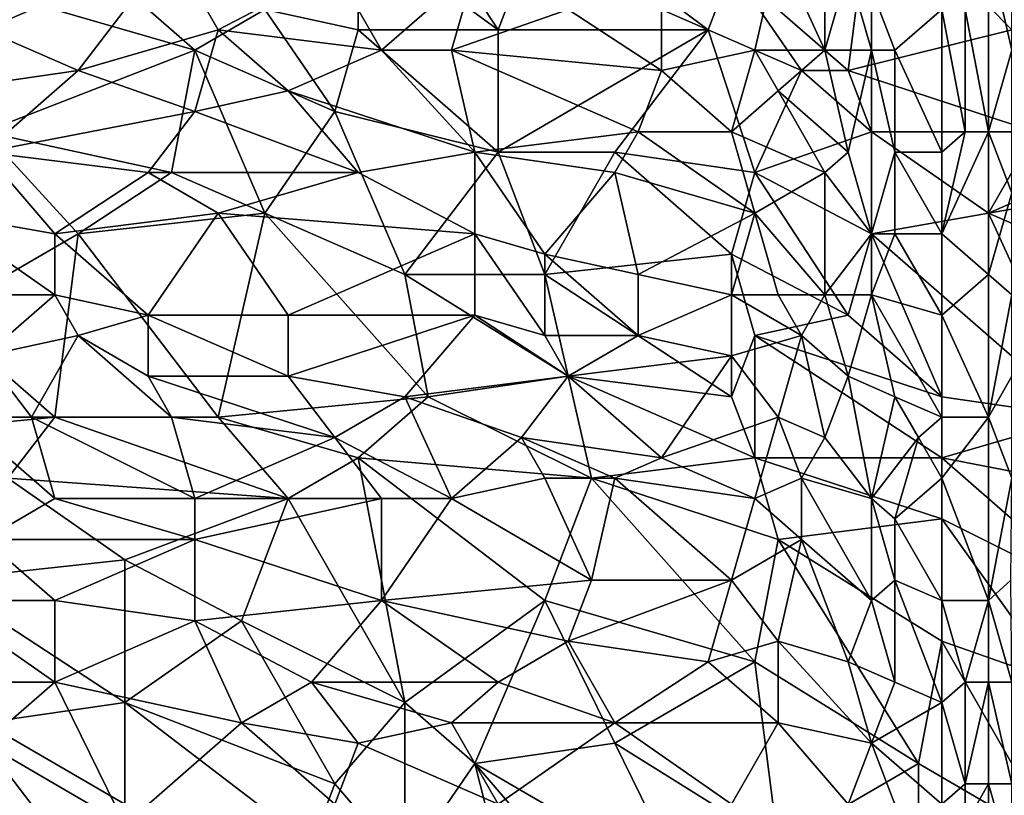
# Model space of a CAD drawing. Extents: x -161 to 11, y -10 to 160.
# Tile 180 of 256: x -0.525 to -0.336, y -0.205 to -0.056. Entities that reach past the tile are written whole.
import ezdxf

# ---------------------------------------------------------------- set-up
doc = ezdxf.new("R2010")
doc.units = 0

msp = doc.modelspace()

# ---------------------------------------------------------------- linework, layer by layer
for points in [[(-0.45995, -0.03846, 0.26503), (-0.45101, -0.03065, 0.26498), (-0.43312, -0.05799, 0.26509)], [(-0.42418, -0.03456, 0.26493), (-0.43312, -0.05799, 0.26509), (-0.45101, -0.03065, 0.26498)], [(-0.38841, -0.04628, 0.26488), (-0.36159, -0.03065, 0.26473), (-0.36606, -0.06581, 0.26497)], [(-0.33476, -0.05799, 0.26491), (-0.36606, -0.06581, 0.26497), (-0.36159, -0.03065, 0.26473)], [(-0.33029, -0.03846, 0.26475), (-0.33476, -0.05799, 0.26491), (-0.36159, -0.03065, 0.26473)], [(-0.53149, -0.05018, 0.26512), (-0.52254, -0.03456, 0.26507), (-0.49125, -0.0619, 0.26515)], [(-0.47783, -0.05409, 0.26513), (-0.49125, -0.0619, 0.26515), (-0.52254, -0.03456, 0.26507)], [(-0.39288, -0.05799, 0.26496), (-0.43312, -0.05799, 0.26509), (-0.42418, -0.03456, 0.26493)], [(-0.38841, -0.04628, 0.26488), (-0.39288, -0.05799, 0.26496), (-0.42418, -0.03456, 0.26493)], [(-0.45995, -0.03846, 0.26503), (-0.45995, -0.05799, 0.26514), (-0.47783, -0.05409, 0.26513)], [(-0.43312, -0.05799, 0.26509), (-0.45995, -0.05799, 0.26514), (-0.45995, -0.03846, 0.26503)], [(-0.52702, -0.04628, 0.40186), (-0.53149, -0.05799, 0.40268), (-0.49572, -0.04237, 0.40084)], [(-0.5136, -0.06581, 0.40259), (-0.49572, -0.04237, 0.40084), (-0.53149, -0.05799, 0.40268)], [(-0.49572, -0.04237, 0.40084), (-0.5136, -0.06581, 0.40259), (-0.48678, -0.05799, 0.4015)], [(-0.46442, -0.04628, 0.4002), (-0.49572, -0.04237, 0.40084), (-0.48678, -0.05799, 0.4015)], [(-0.38394, -0.0619, 0.39809), (-0.37947, -0.04237, 0.39718), (-0.40183, -0.05409, 0.39847)], [(-0.37947, -0.04237, 0.39718), (-0.38394, -0.0619, 0.39809), (-0.37053, -0.0619, 0.39735)], [(-0.37053, -0.0619, 0.39735), (-0.37053, -0.04628, 0.39684), (-0.37947, -0.04237, 0.39718)], [(-0.33923, -0.07753, 0.39317), (-0.33923, -0.04237, 0.39247), (-0.3437, -0.05409, 0.39391)], [(-0.3348, -0.04237, 0.39336), (-0.33923, -0.04237, 0.39247), (-0.33476, -0.0619, 0.39385)], [(-0.33476, -0.0619, 0.39385), (-0.33923, -0.04237, 0.39247), (-0.33923, -0.07753, 0.39317)], [(-0.45548, -0.0619, 0.40072), (-0.46442, -0.04628, 0.4002), (-0.48678, -0.05799, 0.4015)], [(-0.4376, -0.04628, 0.39941), (-0.46442, -0.04628, 0.4002), (-0.45548, -0.0619, 0.40072)], [(-0.44207, -0.0619, 0.40032), (-0.4376, -0.04628, 0.39941), (-0.45548, -0.0619, 0.40072)], [(-0.4376, -0.04628, 0.39941), (-0.44207, -0.0619, 0.40032), (-0.41971, -0.05409, 0.39918)], [(-0.39288, -0.05799, 0.26496), (-0.38841, -0.04628, 0.26488), (-0.375, -0.06581, 0.26497)], [(-0.36606, -0.06581, 0.26497), (-0.375, -0.06581, 0.26497), (-0.38841, -0.04628, 0.26488)], [(-0.36606, -0.04628, 0.39653), (-0.37053, -0.04628, 0.39684), (-0.37053, -0.0619, 0.39735)], [(-0.37053, -0.0619, 0.39735), (-0.36159, -0.0619, 0.39663), (-0.36606, -0.04628, 0.39653)], [(-0.36159, -0.0619, 0.39663), (-0.36159, -0.05018, 0.39627), (-0.36606, -0.04628, 0.39653)], [(-0.53149, -0.07753, 0.26512), (-0.53149, -0.05018, 0.26512), (-0.49125, -0.0619, 0.26515)], [(-0.34817, -0.05409, 0.39474), (-0.36159, -0.05018, 0.39627), (-0.35712, -0.0619, 0.39609)], [(-0.36159, -0.05018, 0.39627), (-0.36159, -0.0619, 0.39663), (-0.35712, -0.0619, 0.39609)], [(-0.47783, -0.05409, 0.26513), (-0.46442, -0.07362, 0.26518), (-0.49125, -0.0619, 0.26515)], [(-0.46442, -0.07362, 0.26518), (-0.47783, -0.05409, 0.26513), (-0.45995, -0.05799, 0.26514)], [(-0.40183, -0.06581, 0.39889), (-0.41971, -0.05409, 0.39918), (-0.44207, -0.0619, 0.40032)], [(-0.40183, -0.05409, 0.39847), (-0.41971, -0.05409, 0.39918), (-0.40183, -0.06581, 0.39889)], [(-0.38394, -0.0619, 0.39809), (-0.40183, -0.05409, 0.39847), (-0.40183, -0.06581, 0.39889)], [(-0.34817, -0.08143, 0.39517), (-0.34817, -0.05409, 0.39474), (-0.35712, -0.0619, 0.39609)], [(-0.3437, -0.05409, 0.39391), (-0.34817, -0.05409, 0.39474), (-0.3437, -0.07753, 0.39423)], [(-0.34817, -0.05409, 0.39474), (-0.34817, -0.08143, 0.39517), (-0.3437, -0.07753, 0.39423)], [(-0.3437, -0.05409, 0.39391), (-0.3437, -0.07753, 0.39423), (-0.33923, -0.07753, 0.39317)], [(-0.53149, -0.05799, 0.40268), (-0.54043, -0.06971, 0.40341), (-0.5136, -0.06581, 0.40259)], [(-0.49125, -0.07362, 0.40224), (-0.48678, -0.05799, 0.4015), (-0.5136, -0.06581, 0.40259)], [(-0.47336, -0.06971, 0.40157), (-0.48678, -0.05799, 0.4015), (-0.49125, -0.07362, 0.40224)], [(-0.48678, -0.05799, 0.4015), (-0.47336, -0.06971, 0.40157), (-0.45548, -0.0619, 0.40072)], [(-0.46442, -0.07362, 0.26518), (-0.45995, -0.05799, 0.26514), (-0.43312, -0.08143, 0.26517)], [(-0.45995, -0.05799, 0.26514), (-0.43312, -0.05799, 0.26509), (-0.43312, -0.08143, 0.26517)], [(-0.39288, -0.05799, 0.26496), (-0.43312, -0.08143, 0.26517), (-0.43312, -0.05799, 0.26509)], [(-0.43312, -0.08143, 0.26517), (-0.39288, -0.05799, 0.26496), (-0.41077, -0.08143, 0.26514)], [(-0.38394, -0.08534, 0.26514), (-0.41077, -0.08143, 0.26514), (-0.39288, -0.05799, 0.26496)], [(-0.375, -0.06581, 0.26497), (-0.38394, -0.08534, 0.26514), (-0.39288, -0.05799, 0.26496)], [(-0.36606, -0.06581, 0.26497), (-0.33476, -0.05799, 0.26491), (-0.33029, -0.07753, 0.26512)], [(-0.49572, -0.08534, 0.26517), (-0.53149, -0.07753, 0.26512), (-0.49125, -0.0619, 0.26515)], [(-0.47783, -0.09315, 0.2652), (-0.49572, -0.08534, 0.26517), (-0.49125, -0.0619, 0.26515)], [(-0.47783, -0.09315, 0.2652), (-0.49125, -0.0619, 0.26515), (-0.46442, -0.07362, 0.26518)], [(-0.4376, -0.08143, 0.40074), (-0.45548, -0.0619, 0.40072), (-0.47336, -0.06971, 0.40157)], [(-0.44207, -0.0619, 0.40032), (-0.45548, -0.0619, 0.40072), (-0.4376, -0.08143, 0.40074)], [(-0.40183, -0.06581, 0.39889), (-0.44207, -0.0619, 0.40032), (-0.4063, -0.07753, 0.39936)], [(-0.4063, -0.07753, 0.39936), (-0.44207, -0.0619, 0.40032), (-0.4376, -0.08143, 0.40074)], [(-0.38841, -0.07753, 0.39864), (-0.38394, -0.0619, 0.39809), (-0.40183, -0.06581, 0.39889)], [(-0.38394, -0.0619, 0.39809), (-0.38841, -0.07753, 0.39864), (-0.37947, -0.06971, 0.39805)], [(-0.37947, -0.06971, 0.39805), (-0.37053, -0.0619, 0.39735), (-0.38394, -0.0619, 0.39809)], [(-0.36606, -0.08143, 0.39739), (-0.37053, -0.0619, 0.39735), (-0.37947, -0.06971, 0.39805)], [(-0.36159, -0.0619, 0.39663), (-0.37053, -0.0619, 0.39735), (-0.36606, -0.08143, 0.39739)], [(-0.36159, -0.09706, 0.39709), (-0.36159, -0.0619, 0.39663), (-0.36606, -0.08143, 0.39739)], [(-0.35712, -0.08143, 0.39646), (-0.35712, -0.0619, 0.39609), (-0.36159, -0.0619, 0.39663)], [(-0.36159, -0.0619, 0.39663), (-0.36159, -0.09706, 0.39709), (-0.35712, -0.08143, 0.39646)], [(-0.35712, -0.0619, 0.39609), (-0.35712, -0.08143, 0.39646), (-0.34817, -0.08143, 0.39517)], [(-0.33476, -0.0619, 0.39385), (-0.33923, -0.07753, 0.39317), (-0.33476, -0.08924, 0.39419)], [(-0.5136, -0.06581, 0.40259), (-0.54043, -0.06971, 0.40341), (-0.53149, -0.08143, 0.40359)], [(-0.53149, -0.08143, 0.40359), (-0.49125, -0.07362, 0.40224), (-0.5136, -0.06581, 0.40259)], [(-0.4063, -0.07753, 0.39936), (-0.38841, -0.07753, 0.39864), (-0.40183, -0.06581, 0.39889)], [(-0.36159, -0.07753, 0.26507), (-0.38394, -0.08534, 0.26514), (-0.375, -0.06581, 0.26497)], [(-0.375, -0.06581, 0.26497), (-0.36606, -0.06581, 0.26497), (-0.36159, -0.07753, 0.26507)], [(-0.33029, -0.07753, 0.26512), (-0.36159, -0.07753, 0.26507), (-0.36606, -0.06581, 0.26497)], [(-0.47336, -0.06971, 0.40157), (-0.49125, -0.07362, 0.40224), (-0.45995, -0.08534, 0.40152)], [(-0.4376, -0.08143, 0.40074), (-0.47336, -0.06971, 0.40157), (-0.45995, -0.08534, 0.40152)], [(-0.37053, -0.08534, 0.39778), (-0.37947, -0.06971, 0.39805), (-0.38841, -0.07753, 0.39864)], [(-0.36606, -0.08143, 0.39739), (-0.37947, -0.06971, 0.39805), (-0.37053, -0.08534, 0.39778)], [(-0.50019, -0.08534, 0.40281), (-0.49125, -0.07362, 0.40224), (-0.53149, -0.08143, 0.40359)], [(-0.45995, -0.08534, 0.40152), (-0.49125, -0.07362, 0.40224), (-0.50019, -0.08534, 0.40281)], [(-0.45101, -0.10487, 0.26528), (-0.47783, -0.09315, 0.2652), (-0.46442, -0.07362, 0.26518)], [(-0.43312, -0.08143, 0.26517), (-0.45101, -0.10487, 0.26528), (-0.46442, -0.07362, 0.26518)], [(-0.5136, -0.09706, 0.26516), (-0.54043, -0.11268, 0.26514), (-0.53149, -0.07753, 0.26512)], [(-0.5136, -0.09706, 0.26516), (-0.53149, -0.07753, 0.26512), (-0.49572, -0.08534, 0.26517)], [(-0.41077, -0.08534, 0.39969), (-0.4063, -0.07753, 0.39936), (-0.4376, -0.08143, 0.40074)], [(-0.41077, -0.08534, 0.39969), (-0.38394, -0.09315, 0.39862), (-0.4063, -0.07753, 0.39936)], [(-0.38841, -0.07753, 0.39864), (-0.4063, -0.07753, 0.39936), (-0.38394, -0.09315, 0.39862)], [(-0.37053, -0.08534, 0.39778), (-0.38841, -0.07753, 0.39864), (-0.38394, -0.09315, 0.39862)], [(-0.38394, -0.08534, 0.26514), (-0.36159, -0.07753, 0.26507), (-0.36159, -0.09706, 0.26528)], [(-0.36159, -0.07753, 0.26507), (-0.33029, -0.07753, 0.26512), (-0.33923, -0.09315, 0.26529)], [(-0.33923, -0.09315, 0.26529), (-0.36159, -0.09706, 0.26528), (-0.36159, -0.07753, 0.26507)], [(-0.34817, -0.09706, 0.39529), (-0.33923, -0.07753, 0.39317), (-0.3437, -0.07753, 0.39423)], [(-0.34817, -0.09706, 0.39529), (-0.3437, -0.07753, 0.39423), (-0.34817, -0.08143, 0.39517)], [(-0.34817, -0.09706, 0.39529), (-0.33923, -0.10487, 0.39323), (-0.33923, -0.07753, 0.39317)], [(-0.31241, -0.08143, 0.26518), (-0.33923, -0.09315, 0.26529), (-0.33029, -0.07753, 0.26512)], [(-0.33923, -0.07753, 0.39317), (-0.33923, -0.10487, 0.39323), (-0.33476, -0.08924, 0.39419)], [(-0.53149, -0.08143, 0.40359), (-0.54043, -0.09315, 0.40401), (-0.51807, -0.09706, 0.40349)], [(-0.50019, -0.08534, 0.40281), (-0.53149, -0.08143, 0.40359), (-0.51807, -0.09706, 0.40349)], [(-0.4376, -0.08143, 0.40074), (-0.45995, -0.08534, 0.40152), (-0.4376, -0.09706, 0.40088)], [(-0.42418, -0.10487, 0.26531), (-0.45101, -0.10487, 0.26528), (-0.43312, -0.08143, 0.26517)], [(-0.41077, -0.08534, 0.39969), (-0.4376, -0.08143, 0.40074), (-0.42418, -0.10096, 0.40038)], [(-0.4376, -0.08143, 0.40074), (-0.4376, -0.09706, 0.40088), (-0.42418, -0.10096, 0.40038)], [(-0.41077, -0.08143, 0.26514), (-0.42418, -0.10487, 0.26531), (-0.43312, -0.08143, 0.26517)], [(-0.38841, -0.10096, 0.26528), (-0.42418, -0.10487, 0.26531), (-0.41077, -0.08143, 0.26514)], [(-0.38394, -0.08534, 0.26514), (-0.38841, -0.10096, 0.26528), (-0.41077, -0.08143, 0.26514)], [(-0.36606, -0.08143, 0.39739), (-0.37053, -0.08534, 0.39778), (-0.36159, -0.09706, 0.39709)], [(-0.36159, -0.09706, 0.39709), (-0.35712, -0.09706, 0.39659), (-0.35712, -0.08143, 0.39646)], [(-0.34817, -0.09706, 0.39529), (-0.34817, -0.08143, 0.39517), (-0.35712, -0.08143, 0.39646)], [(-0.35712, -0.08143, 0.39646), (-0.35712, -0.09706, 0.39659), (-0.34817, -0.09706, 0.39529)], [(-0.33923, -0.09315, 0.26529), (-0.31241, -0.08143, 0.26518), (-0.29452, -0.08534, 0.26527)], [(-0.48678, -0.09315, 0.40252), (-0.50019, -0.08534, 0.40281), (-0.51807, -0.09706, 0.40349)], [(-0.49572, -0.08534, 0.26517), (-0.47783, -0.09315, 0.2652), (-0.5136, -0.09706, 0.26516)], [(-0.48678, -0.09315, 0.40252), (-0.45995, -0.08534, 0.40152), (-0.50019, -0.08534, 0.40281)], [(-0.4376, -0.09706, 0.40088), (-0.45995, -0.08534, 0.40152), (-0.48678, -0.09315, 0.40252)], [(-0.42418, -0.10096, 0.40038), (-0.4063, -0.10487, 0.39959), (-0.41077, -0.08534, 0.39969)], [(-0.38394, -0.09315, 0.39862), (-0.41077, -0.08534, 0.39969), (-0.4063, -0.10487, 0.39959)], [(-0.36606, -0.11268, 0.26545), (-0.38841, -0.10096, 0.26528), (-0.38394, -0.08534, 0.26514)], [(-0.37053, -0.10878, 0.39786), (-0.37053, -0.08534, 0.39778), (-0.38394, -0.09315, 0.39862)], [(-0.36159, -0.09706, 0.26528), (-0.36606, -0.11268, 0.26545), (-0.38394, -0.08534, 0.26514)], [(-0.37053, -0.08534, 0.39778), (-0.37053, -0.10878, 0.39786), (-0.36159, -0.09706, 0.39709)], [(-0.33923, -0.09315, 0.26529), (-0.29452, -0.08534, 0.26527), (-0.28558, -0.11659, 0.26583)], [(-0.33923, -0.10487, 0.39323), (-0.33476, -0.10878, 0.39429), (-0.33476, -0.08924, 0.39419)], [(-0.51807, -0.10878, 0.40345), (-0.51807, -0.09706, 0.40349), (-0.54043, -0.09315, 0.40401)], [(-0.51807, -0.10878, 0.40345), (-0.54043, -0.09315, 0.40401), (-0.54043, -0.10878, 0.40402)], [(-0.50019, -0.11268, 0.40285), (-0.48678, -0.09315, 0.40252), (-0.51807, -0.09706, 0.40349)], [(-0.48678, -0.13221, 0.26528), (-0.5136, -0.09706, 0.26516), (-0.47783, -0.09315, 0.2652)], [(-0.48678, -0.09315, 0.40252), (-0.50019, -0.11268, 0.40285), (-0.47336, -0.11268, 0.40198)], [(-0.4376, -0.09706, 0.40088), (-0.48678, -0.09315, 0.40252), (-0.47336, -0.11268, 0.40198)], [(-0.44654, -0.12831, 0.2654), (-0.48678, -0.13221, 0.26528), (-0.47783, -0.09315, 0.2652)], [(-0.45101, -0.10487, 0.26528), (-0.44654, -0.12831, 0.2654), (-0.47783, -0.09315, 0.2652)], [(-0.38841, -0.10878, 0.39885), (-0.38394, -0.09315, 0.39862), (-0.4063, -0.10487, 0.39959)], [(-0.38394, -0.09315, 0.39862), (-0.38841, -0.10878, 0.39885), (-0.37947, -0.10878, 0.3984)], [(-0.38394, -0.09315, 0.39862), (-0.37947, -0.10878, 0.3984), (-0.37053, -0.10878, 0.39786)], [(-0.36159, -0.09706, 0.26528), (-0.33923, -0.09315, 0.26529), (-0.32135, -0.13221, 0.26588)], [(-0.28558, -0.11659, 0.26583), (-0.32135, -0.13221, 0.26588), (-0.33923, -0.09315, 0.26529)], [(-0.54043, -0.11268, 0.26514), (-0.5136, -0.09706, 0.26516), (-0.51807, -0.13221, 0.26521)], [(-0.51807, -0.10878, 0.40345), (-0.50019, -0.11268, 0.40285), (-0.51807, -0.09706, 0.40349)], [(-0.48678, -0.13221, 0.26528), (-0.51807, -0.13221, 0.26521), (-0.5136, -0.09706, 0.26516)], [(-0.4376, -0.11268, 0.40079), (-0.4376, -0.09706, 0.40088), (-0.47336, -0.11268, 0.40198)], [(-0.42418, -0.11659, 0.40025), (-0.42418, -0.10096, 0.40038), (-0.4376, -0.09706, 0.40088)], [(-0.4376, -0.11268, 0.40079), (-0.42418, -0.11659, 0.40025), (-0.4376, -0.09706, 0.40088)], [(-0.37053, -0.10878, 0.39786), (-0.36159, -0.10878, 0.39711), (-0.36159, -0.09706, 0.39709)], [(-0.36606, -0.11268, 0.26545), (-0.36159, -0.09706, 0.26528), (-0.34817, -0.12831, 0.26571)], [(-0.35712, -0.09706, 0.39659), (-0.36159, -0.09706, 0.39709), (-0.36159, -0.10878, 0.39711)], [(-0.36159, -0.10878, 0.39711), (-0.34817, -0.11268, 0.39527), (-0.35712, -0.09706, 0.39659)], [(-0.32135, -0.13221, 0.26588), (-0.34817, -0.12831, 0.26571), (-0.36159, -0.09706, 0.26528)], [(-0.34817, -0.11268, 0.39527), (-0.34817, -0.09706, 0.39529), (-0.35712, -0.09706, 0.39659)], [(-0.33923, -0.10487, 0.39323), (-0.34817, -0.09706, 0.39529), (-0.34817, -0.11268, 0.39527)], [(-0.4063, -0.10487, 0.39959), (-0.42418, -0.10096, 0.40038), (-0.4063, -0.11659, 0.3995)], [(-0.38841, -0.10096, 0.26528), (-0.38841, -0.12831, 0.26553), (-0.42418, -0.10487, 0.26531)], [(-0.42418, -0.11659, 0.40025), (-0.4063, -0.11659, 0.3995), (-0.42418, -0.10096, 0.40038)], [(-0.36606, -0.11268, 0.26545), (-0.38394, -0.11659, 0.26545), (-0.38841, -0.10096, 0.26528)], [(-0.38394, -0.11659, 0.26545), (-0.38841, -0.12831, 0.26553), (-0.38841, -0.10096, 0.26528)], [(-0.42418, -0.10487, 0.26531), (-0.41971, -0.1244, 0.26545), (-0.45101, -0.10487, 0.26528)], [(-0.41971, -0.1244, 0.26545), (-0.44654, -0.12831, 0.2654), (-0.45101, -0.10487, 0.26528)], [(-0.38841, -0.12831, 0.26553), (-0.41971, -0.1244, 0.26545), (-0.42418, -0.10487, 0.26531)], [(-0.38841, -0.10878, 0.39885), (-0.4063, -0.10487, 0.39959), (-0.4063, -0.11659, 0.3995)], [(-0.33923, -0.13221, 0.39302), (-0.33923, -0.10487, 0.39323), (-0.34817, -0.11268, 0.39527)], [(-0.33923, -0.13221, 0.39302), (-0.33476, -0.10878, 0.39429), (-0.33923, -0.10487, 0.39323)], [(-0.53149, -0.12049, 0.40358), (-0.51807, -0.10878, 0.40345), (-0.54043, -0.10878, 0.40402)], [(-0.5136, -0.11659, 0.40319), (-0.51807, -0.10878, 0.40345), (-0.53149, -0.12049, 0.40358)], [(-0.50019, -0.11268, 0.40285), (-0.51807, -0.10878, 0.40345), (-0.5136, -0.11659, 0.40319)], [(-0.38841, -0.12049, 0.39873), (-0.38841, -0.10878, 0.39885), (-0.4063, -0.11659, 0.3995)], [(-0.375, -0.11659, 0.39806), (-0.37947, -0.10878, 0.3984), (-0.38841, -0.10878, 0.39885)], [(-0.375, -0.11659, 0.39806), (-0.38841, -0.10878, 0.39885), (-0.38841, -0.12049, 0.39873)], [(-0.375, -0.11659, 0.39806), (-0.37053, -0.10878, 0.39786), (-0.37947, -0.10878, 0.3984)], [(-0.375, -0.11659, 0.39806), (-0.36606, -0.1244, 0.39736), (-0.37053, -0.10878, 0.39786)], [(-0.36159, -0.10878, 0.39711), (-0.37053, -0.10878, 0.39786), (-0.36606, -0.1244, 0.39736)], [(-0.36159, -0.10878, 0.39711), (-0.36606, -0.1244, 0.39736), (-0.35712, -0.12831, 0.39638)], [(-0.34817, -0.11268, 0.39527), (-0.36159, -0.10878, 0.39711), (-0.34817, -0.13221, 0.39505)], [(-0.35712, -0.12831, 0.39638), (-0.34817, -0.13221, 0.39505), (-0.36159, -0.10878, 0.39711)], [(-0.33476, -0.1244, 0.3942), (-0.33476, -0.10878, 0.39429), (-0.33923, -0.13221, 0.39302)], [(-0.55831, -0.13612, 0.26513), (-0.54043, -0.11268, 0.26514), (-0.51807, -0.13221, 0.26521)], [(-0.50019, -0.1244, 0.40256), (-0.50019, -0.11268, 0.40285), (-0.5136, -0.11659, 0.40319)], [(-0.47336, -0.1244, 0.40171), (-0.47336, -0.11268, 0.40198), (-0.50019, -0.11268, 0.40285)], [(-0.47336, -0.1244, 0.40171), (-0.50019, -0.11268, 0.40285), (-0.50019, -0.1244, 0.40256)], [(-0.4376, -0.11268, 0.40079), (-0.47336, -0.11268, 0.40198), (-0.47336, -0.1244, 0.40171)], [(-0.45101, -0.12831, 0.40088), (-0.4376, -0.11268, 0.40079), (-0.47336, -0.1244, 0.40171)], [(-0.41971, -0.1244, 0.39992), (-0.4376, -0.11268, 0.40079), (-0.45101, -0.12831, 0.40088)], [(-0.41971, -0.1244, 0.39992), (-0.42418, -0.11659, 0.40025), (-0.4376, -0.11268, 0.40079)], [(-0.36606, -0.11268, 0.26545), (-0.34817, -0.12831, 0.26571), (-0.38394, -0.11659, 0.26545)], [(-0.34817, -0.11268, 0.39527), (-0.34817, -0.13221, 0.39505), (-0.33923, -0.13221, 0.39302)], [(-0.53149, -0.12049, 0.40358), (-0.52254, -0.13221, 0.40292), (-0.5136, -0.11659, 0.40319)], [(-0.49572, -0.13221, 0.40216), (-0.5136, -0.11659, 0.40319), (-0.52254, -0.13221, 0.40292)], [(-0.5136, -0.11659, 0.40319), (-0.49572, -0.13221, 0.40216), (-0.50019, -0.1244, 0.40256)], [(-0.4063, -0.11659, 0.3995), (-0.42418, -0.11659, 0.40025), (-0.41971, -0.1244, 0.39992)], [(-0.38841, -0.12049, 0.39873), (-0.4063, -0.11659, 0.3995), (-0.41971, -0.1244, 0.39992)], [(-0.37947, -0.13221, 0.39808), (-0.375, -0.11659, 0.39806), (-0.38841, -0.12049, 0.39873)], [(-0.38394, -0.14003, 0.26567), (-0.38841, -0.12831, 0.26553), (-0.38394, -0.11659, 0.26545)], [(-0.34817, -0.12831, 0.26571), (-0.34817, -0.14003, 0.26583), (-0.38394, -0.11659, 0.26545)], [(-0.34817, -0.14003, 0.26583), (-0.38394, -0.14003, 0.26567), (-0.38394, -0.11659, 0.26545)], [(-0.37947, -0.13221, 0.39808), (-0.37053, -0.13612, 0.39746), (-0.375, -0.11659, 0.39806)], [(-0.36606, -0.1244, 0.39736), (-0.375, -0.11659, 0.39806), (-0.37053, -0.13612, 0.39746)], [(-0.53149, -0.12049, 0.40358), (-0.53596, -0.13221, 0.40325), (-0.52254, -0.13221, 0.40292)], [(-0.40183, -0.14003, 0.39876), (-0.38841, -0.12049, 0.39873), (-0.41971, -0.1244, 0.39992)], [(-0.38841, -0.12049, 0.39873), (-0.40183, -0.14003, 0.39876), (-0.37947, -0.13221, 0.39808)], [(-0.46442, -0.13612, 0.40102), (-0.47336, -0.1244, 0.40171), (-0.50019, -0.1244, 0.40256)], [(-0.50019, -0.1244, 0.40256), (-0.49572, -0.13221, 0.40216), (-0.46442, -0.13612, 0.40102)], [(-0.47336, -0.1244, 0.40171), (-0.46442, -0.13612, 0.40102), (-0.45101, -0.12831, 0.40088)], [(-0.42865, -0.13612, 0.39989), (-0.41971, -0.1244, 0.39992), (-0.45101, -0.12831, 0.40088)], [(-0.44654, -0.12831, 0.2654), (-0.41971, -0.1244, 0.26545), (-0.41524, -0.14393, 0.26559)], [(-0.40183, -0.14003, 0.39876), (-0.41971, -0.1244, 0.39992), (-0.42865, -0.13612, 0.39989)], [(-0.41971, -0.1244, 0.26545), (-0.38841, -0.12831, 0.26553), (-0.38394, -0.14003, 0.26567)], [(-0.38394, -0.14003, 0.26567), (-0.41524, -0.14393, 0.26559), (-0.41971, -0.1244, 0.26545)], [(-0.37053, -0.13612, 0.39746), (-0.36159, -0.14784, 0.39638), (-0.36606, -0.1244, 0.39736)], [(-0.35712, -0.12831, 0.39638), (-0.36606, -0.1244, 0.39736), (-0.36159, -0.14784, 0.39638)], [(-0.33476, -0.1244, 0.3942), (-0.33923, -0.13221, 0.39302), (-0.33476, -0.14393, 0.39389)], [(-0.48678, -0.13221, 0.26528), (-0.44654, -0.12831, 0.2654), (-0.45995, -0.14003, 0.26543)], [(-0.44207, -0.14784, 0.39981), (-0.45101, -0.12831, 0.40088), (-0.46442, -0.13612, 0.40102)], [(-0.45995, -0.14003, 0.26543), (-0.44654, -0.12831, 0.2654), (-0.41524, -0.14393, 0.26559)], [(-0.45101, -0.12831, 0.40088), (-0.44207, -0.14784, 0.39981), (-0.42865, -0.13612, 0.39989)], [(-0.35712, -0.12831, 0.39638), (-0.36159, -0.14784, 0.39638), (-0.35265, -0.13612, 0.39565)], [(-0.34817, -0.13221, 0.39505), (-0.35712, -0.12831, 0.39638), (-0.35265, -0.13612, 0.39565)], [(-0.32135, -0.13221, 0.26588), (-0.34817, -0.14003, 0.26583), (-0.34817, -0.12831, 0.26571)], [(-0.55831, -0.13612, 0.26513), (-0.51807, -0.13221, 0.26521), (-0.52702, -0.14393, 0.26524)], [(-0.51807, -0.14784, 0.40201), (-0.52254, -0.13221, 0.40292), (-0.53596, -0.13221, 0.40325)], [(-0.53596, -0.13221, 0.40325), (-0.53149, -0.15565, 0.40182), (-0.51807, -0.14784, 0.40201)], [(-0.47336, -0.14784, 0.26541), (-0.52702, -0.14393, 0.26524), (-0.51807, -0.13221, 0.26521)], [(-0.52254, -0.13221, 0.40292), (-0.49125, -0.14784, 0.40129), (-0.49572, -0.13221, 0.40216)], [(-0.52254, -0.13221, 0.40292), (-0.51807, -0.14784, 0.40201), (-0.49125, -0.14784, 0.40129)], [(-0.51807, -0.13221, 0.26521), (-0.48678, -0.13221, 0.26528), (-0.47336, -0.14784, 0.26541)], [(-0.46442, -0.13612, 0.40102), (-0.49572, -0.13221, 0.40216), (-0.49125, -0.14784, 0.40129)], [(-0.45995, -0.14003, 0.26543), (-0.47336, -0.14784, 0.26541), (-0.48678, -0.13221, 0.26528)], [(-0.38394, -0.14784, 0.39779), (-0.37947, -0.13221, 0.39808), (-0.40183, -0.14003, 0.39876)], [(-0.37947, -0.13221, 0.39808), (-0.38394, -0.14784, 0.39779), (-0.375, -0.14393, 0.3975)], [(-0.375, -0.14393, 0.3975), (-0.37053, -0.13612, 0.39746), (-0.37947, -0.13221, 0.39808)], [(-0.34817, -0.14393, 0.39481), (-0.34817, -0.13221, 0.39505), (-0.35265, -0.13612, 0.39565)], [(-0.34817, -0.14393, 0.39481), (-0.33923, -0.13221, 0.39302), (-0.34817, -0.13221, 0.39505)], [(-0.32135, -0.13221, 0.26588), (-0.30794, -0.14784, 0.26607), (-0.34817, -0.14003, 0.26583)], [(-0.33923, -0.13221, 0.39302), (-0.34817, -0.14393, 0.39481), (-0.33923, -0.16737, 0.39227)], [(-0.33476, -0.14393, 0.39389), (-0.33923, -0.13221, 0.39302), (-0.33923, -0.16737, 0.39227)], [(-0.45548, -0.14784, 0.4002), (-0.46442, -0.13612, 0.40102), (-0.49125, -0.14784, 0.40129)], [(-0.46442, -0.13612, 0.40102), (-0.45548, -0.14784, 0.4002), (-0.44207, -0.14784, 0.39981)], [(-0.42418, -0.14393, 0.39943), (-0.42865, -0.13612, 0.39989), (-0.44207, -0.14784, 0.39981)], [(-0.41077, -0.14393, 0.39894), (-0.40183, -0.14003, 0.39876), (-0.42865, -0.13612, 0.39989)], [(-0.42865, -0.13612, 0.39989), (-0.42418, -0.14393, 0.39943), (-0.41077, -0.14393, 0.39894)], [(-0.37053, -0.13612, 0.39746), (-0.375, -0.14393, 0.3975), (-0.36159, -0.14784, 0.39638)], [(-0.36159, -0.14784, 0.39638), (-0.35712, -0.15174, 0.39579), (-0.35265, -0.13612, 0.39565)], [(-0.35265, -0.13612, 0.39565), (-0.35712, -0.15174, 0.39579), (-0.34817, -0.14393, 0.39481)], [(-0.45101, -0.1869, 0.26571), (-0.47336, -0.14784, 0.26541), (-0.45995, -0.14003, 0.26543)], [(-0.41524, -0.14393, 0.26559), (-0.42418, -0.16737, 0.26569), (-0.45995, -0.14003, 0.26543)], [(-0.42418, -0.16737, 0.26569), (-0.45101, -0.1869, 0.26571), (-0.45995, -0.14003, 0.26543)], [(-0.38394, -0.14003, 0.26567), (-0.37947, -0.15565, 0.26578), (-0.41524, -0.14393, 0.26559)], [(-0.38394, -0.14784, 0.39779), (-0.40183, -0.14003, 0.39876), (-0.41077, -0.14393, 0.39894)], [(-0.38394, -0.14003, 0.26567), (-0.34817, -0.14003, 0.26583), (-0.34817, -0.15174, 0.26591)], [(-0.34817, -0.15174, 0.26591), (-0.37947, -0.15565, 0.26578), (-0.38394, -0.14003, 0.26567)], [(-0.34817, -0.14003, 0.26583), (-0.30794, -0.14784, 0.26607), (-0.31688, -0.16737, 0.26607)], [(-0.34817, -0.15174, 0.26591), (-0.34817, -0.14003, 0.26583), (-0.31688, -0.16737, 0.26607)], [(-0.50466, -0.15956, 0.26536), (-0.54043, -0.16346, 0.2653), (-0.52702, -0.14393, 0.26524)], [(-0.47336, -0.14784, 0.26541), (-0.50466, -0.15956, 0.26536), (-0.52702, -0.14393, 0.26524)], [(-0.41524, -0.16346, 0.39808), (-0.42418, -0.14393, 0.39943), (-0.44207, -0.14784, 0.39981)], [(-0.41077, -0.14393, 0.39894), (-0.42418, -0.14393, 0.39943), (-0.41524, -0.16346, 0.39808)], [(-0.42418, -0.16737, 0.26569), (-0.41524, -0.14393, 0.26559), (-0.38394, -0.17909, 0.26585)], [(-0.38841, -0.16346, 0.39722), (-0.41077, -0.14393, 0.39894), (-0.41524, -0.16346, 0.39808)], [(-0.38394, -0.17909, 0.26585), (-0.41524, -0.14393, 0.26559), (-0.37947, -0.15565, 0.26578)], [(-0.41077, -0.14393, 0.39894), (-0.38841, -0.16346, 0.39722), (-0.38394, -0.14784, 0.39779)], [(-0.375, -0.15565, 0.39702), (-0.375, -0.14393, 0.3975), (-0.38394, -0.14784, 0.39779)], [(-0.36159, -0.16737, 0.39556), (-0.36159, -0.14784, 0.39638), (-0.375, -0.14393, 0.3975)], [(-0.375, -0.14393, 0.3975), (-0.375, -0.15565, 0.39702), (-0.36159, -0.16737, 0.39556)], [(-0.34817, -0.16737, 0.39414), (-0.34817, -0.14393, 0.39481), (-0.35712, -0.15174, 0.39579)], [(-0.34817, -0.14393, 0.39481), (-0.34817, -0.16737, 0.39414), (-0.33923, -0.16737, 0.39227)], [(-0.33476, -0.14393, 0.39389), (-0.33923, -0.16737, 0.39227), (-0.33493, -0.16346, 0.39336)], [(-0.49125, -0.15565, 0.40082), (-0.51807, -0.14784, 0.40201), (-0.53149, -0.15565, 0.40182)], [(-0.49125, -0.15565, 0.40082), (-0.49125, -0.14784, 0.40129), (-0.51807, -0.14784, 0.40201)], [(-0.50466, -0.15956, 0.26536), (-0.47336, -0.14784, 0.26541), (-0.48231, -0.17128, 0.2655)], [(-0.49125, -0.14784, 0.40129), (-0.49125, -0.15565, 0.40082), (-0.45548, -0.14784, 0.4002)], [(-0.45548, -0.16737, 0.39899), (-0.45548, -0.14784, 0.4002), (-0.49125, -0.15565, 0.40082)], [(-0.45101, -0.1869, 0.26571), (-0.48231, -0.17128, 0.2655), (-0.47336, -0.14784, 0.26541)], [(-0.44207, -0.14784, 0.39981), (-0.45548, -0.16737, 0.39899), (-0.41524, -0.16346, 0.39808)], [(-0.44207, -0.14784, 0.39981), (-0.45548, -0.14784, 0.4002), (-0.45548, -0.16737, 0.39899)], [(-0.375, -0.15565, 0.39702), (-0.38394, -0.14784, 0.39779), (-0.38841, -0.16346, 0.39722)], [(-0.35712, -0.15174, 0.39579), (-0.36159, -0.14784, 0.39638), (-0.35712, -0.16346, 0.39535)], [(-0.36159, -0.16737, 0.39556), (-0.35712, -0.16346, 0.39535), (-0.36159, -0.14784, 0.39638)], [(-0.37947, -0.15565, 0.26578), (-0.34817, -0.15174, 0.26591), (-0.34817, -0.17518, 0.26599)], [(-0.35712, -0.15174, 0.39579), (-0.35712, -0.16346, 0.39535), (-0.34817, -0.16737, 0.39414)], [(-0.32582, -0.18299, 0.26607), (-0.34817, -0.15174, 0.26591), (-0.31688, -0.16737, 0.26607)], [(-0.32582, -0.18299, 0.26607), (-0.34817, -0.17518, 0.26599), (-0.34817, -0.15174, 0.26591)], [(-0.51807, -0.16737, 0.40069), (-0.53149, -0.15565, 0.40182), (-0.54043, -0.16737, 0.40114)], [(-0.51807, -0.16737, 0.40069), (-0.49125, -0.15565, 0.40082), (-0.53149, -0.15565, 0.40182)], [(-0.49125, -0.17128, 0.39971), (-0.49125, -0.15565, 0.40082), (-0.51807, -0.16737, 0.40069)], [(-0.49125, -0.15565, 0.40082), (-0.49125, -0.17128, 0.39971), (-0.45548, -0.16737, 0.39899)], [(-0.375, -0.15565, 0.39702), (-0.38841, -0.16346, 0.39722), (-0.37947, -0.17518, 0.39616)], [(-0.38394, -0.17909, 0.26585), (-0.37947, -0.15565, 0.26578), (-0.35265, -0.19862, 0.26599)], [(-0.375, -0.15565, 0.39702), (-0.37947, -0.17518, 0.39616), (-0.36606, -0.17909, 0.39525)], [(-0.35265, -0.19862, 0.26599), (-0.37947, -0.15565, 0.26578), (-0.34817, -0.17518, 0.26599)], [(-0.36606, -0.17909, 0.39525), (-0.36159, -0.16737, 0.39556), (-0.375, -0.15565, 0.39702)], [(-0.50466, -0.15956, 0.26536), (-0.50466, -0.1869, 0.26553), (-0.54043, -0.16346, 0.2653)], [(-0.48231, -0.17128, 0.2655), (-0.50466, -0.1869, 0.26553), (-0.50466, -0.15956, 0.26536)], [(-0.50466, -0.1869, 0.26553), (-0.53149, -0.19081, 0.2655), (-0.54043, -0.16346, 0.2653)], [(-0.41971, -0.17518, 0.39742), (-0.41524, -0.16346, 0.39808), (-0.45548, -0.16737, 0.39899)], [(-0.41524, -0.16346, 0.39808), (-0.41971, -0.17518, 0.39742), (-0.38841, -0.16346, 0.39722)], [(-0.39288, -0.17909, 0.39638), (-0.38841, -0.16346, 0.39722), (-0.41971, -0.17518, 0.39742)], [(-0.38841, -0.16346, 0.39722), (-0.39288, -0.17909, 0.39638), (-0.37947, -0.17518, 0.39616)], [(-0.35712, -0.16346, 0.39535), (-0.36159, -0.16737, 0.39556), (-0.35712, -0.18299, 0.3944)], [(-0.34817, -0.1869, 0.3933), (-0.34817, -0.16737, 0.39414), (-0.35712, -0.16346, 0.39535)], [(-0.35712, -0.16346, 0.39535), (-0.35712, -0.18299, 0.3944), (-0.34817, -0.1869, 0.3933)], [(-0.33493, -0.16346, 0.39336), (-0.33923, -0.16737, 0.39227), (-0.33476, -0.18299, 0.39265)], [(-0.51807, -0.18299, 0.39933), (-0.51807, -0.16737, 0.40069), (-0.54043, -0.16737, 0.40114)], [(-0.51807, -0.18299, 0.39933), (-0.54043, -0.16737, 0.40114), (-0.53149, -0.18299, 0.39958)], [(-0.51807, -0.16737, 0.40069), (-0.51807, -0.18299, 0.39933), (-0.49125, -0.17128, 0.39971)], [(-0.46889, -0.18299, 0.39811), (-0.45548, -0.16737, 0.39899), (-0.49125, -0.17128, 0.39971)], [(-0.43312, -0.18299, 0.39719), (-0.45548, -0.16737, 0.39899), (-0.46889, -0.18299, 0.39811)], [(-0.45548, -0.16737, 0.39899), (-0.43312, -0.18299, 0.39719), (-0.41971, -0.17518, 0.39742)], [(-0.42418, -0.16737, 0.26569), (-0.4376, -0.19862, 0.26581), (-0.45101, -0.1869, 0.26571)], [(-0.41077, -0.19471, 0.26584), (-0.4376, -0.19862, 0.26581), (-0.42418, -0.16737, 0.26569)], [(-0.38394, -0.17909, 0.26585), (-0.41077, -0.19471, 0.26584), (-0.42418, -0.16737, 0.26569)], [(-0.36606, -0.17909, 0.39525), (-0.35712, -0.18299, 0.3944), (-0.36159, -0.16737, 0.39556)], [(-0.3437, -0.18299, 0.39268), (-0.33923, -0.16737, 0.39227), (-0.34817, -0.16737, 0.39414)], [(-0.34817, -0.16737, 0.39414), (-0.34817, -0.1869, 0.3933), (-0.3437, -0.18299, 0.39268)], [(-0.33923, -0.16737, 0.39227), (-0.3437, -0.18299, 0.39268), (-0.33923, -0.18299, 0.39166)], [(-0.33923, -0.16737, 0.39227), (-0.33923, -0.18299, 0.39166), (-0.33476, -0.18299, 0.39265)], [(-0.48231, -0.19081, 0.39778), (-0.49125, -0.17128, 0.39971), (-0.51807, -0.18299, 0.39933)], [(-0.50466, -0.1869, 0.26553), (-0.48231, -0.17128, 0.2655), (-0.46442, -0.20253, 0.26575)], [(-0.49125, -0.17128, 0.39971), (-0.48231, -0.19081, 0.39778), (-0.46889, -0.18299, 0.39811)], [(-0.45101, -0.1869, 0.26571), (-0.46442, -0.20253, 0.26575), (-0.48231, -0.17128, 0.2655)], [(-0.41077, -0.19081, 0.39591), (-0.41971, -0.17518, 0.39742), (-0.43312, -0.18299, 0.39719)], [(-0.41971, -0.17518, 0.39742), (-0.41077, -0.19081, 0.39591), (-0.39288, -0.17909, 0.39638)], [(-0.37947, -0.19081, 0.39505), (-0.37947, -0.17518, 0.39616), (-0.39288, -0.17909, 0.39638)], [(-0.36606, -0.17909, 0.39525), (-0.37947, -0.17518, 0.39616), (-0.36159, -0.19471, 0.39401)], [(-0.36159, -0.19471, 0.39401), (-0.37947, -0.17518, 0.39616), (-0.37947, -0.19081, 0.39505)], [(-0.34817, -0.17518, 0.26599), (-0.32582, -0.21424, 0.2661), (-0.35265, -0.19862, 0.26599)], [(-0.34817, -0.17518, 0.26599), (-0.32582, -0.18299, 0.26607), (-0.32582, -0.21424, 0.2661)], [(-0.38394, -0.17909, 0.26585), (-0.37947, -0.21424, 0.26593), (-0.41077, -0.19471, 0.26584)], [(-0.37947, -0.19081, 0.39505), (-0.39288, -0.17909, 0.39638), (-0.41077, -0.19081, 0.39591)], [(-0.37947, -0.21424, 0.26593), (-0.38394, -0.17909, 0.26585), (-0.35265, -0.19862, 0.26599)], [(-0.35712, -0.18299, 0.3944), (-0.36606, -0.17909, 0.39525), (-0.36159, -0.19471, 0.39401)], [(-0.53149, -0.18299, 0.39958), (-0.53149, -0.19471, 0.3984), (-0.51807, -0.18299, 0.39933)], [(-0.50466, -0.21034, 0.39619), (-0.51807, -0.18299, 0.39933), (-0.53149, -0.19471, 0.3984)], [(-0.48231, -0.19081, 0.39778), (-0.51807, -0.18299, 0.39933), (-0.50466, -0.21034, 0.39619)], [(-0.45995, -0.19471, 0.39685), (-0.46889, -0.18299, 0.39811), (-0.48231, -0.19081, 0.39778)], [(-0.46889, -0.18299, 0.39811), (-0.44207, -0.19081, 0.39677), (-0.43312, -0.18299, 0.39719)], [(-0.44207, -0.19081, 0.39677), (-0.46889, -0.18299, 0.39811), (-0.45995, -0.19471, 0.39685)], [(-0.41077, -0.19081, 0.39591), (-0.43312, -0.18299, 0.39719), (-0.44207, -0.19081, 0.39677)], [(-0.36159, -0.19471, 0.39401), (-0.34817, -0.1869, 0.3933), (-0.35712, -0.18299, 0.3944)], [(-0.3437, -0.20253, 0.39165), (-0.3437, -0.18299, 0.39268), (-0.34817, -0.1869, 0.3933)], [(-0.3437, -0.20253, 0.39165), (-0.33923, -0.18299, 0.39166), (-0.3437, -0.18299, 0.39268)], [(-0.3437, -0.20253, 0.39165), (-0.33923, -0.20253, 0.39062), (-0.33923, -0.18299, 0.39166)], [(-0.33476, -0.20253, 0.39149), (-0.33476, -0.18299, 0.39265), (-0.33923, -0.18299, 0.39166)], [(-0.33923, -0.18299, 0.39166), (-0.33923, -0.20253, 0.39062), (-0.33476, -0.20253, 0.39149)], [(-0.50466, -0.1869, 0.26553), (-0.50466, -0.20643, 0.26568), (-0.53149, -0.19081, 0.2655)], [(-0.46442, -0.20253, 0.26575), (-0.46889, -0.21424, 0.26582), (-0.50466, -0.1869, 0.26553)], [(-0.46889, -0.21424, 0.26582), (-0.50466, -0.20643, 0.26568), (-0.50466, -0.1869, 0.26553)], [(-0.45101, -0.21815, 0.26586), (-0.46442, -0.20253, 0.26575), (-0.45101, -0.1869, 0.26571)], [(-0.4376, -0.19862, 0.26581), (-0.45101, -0.21815, 0.26586), (-0.45101, -0.1869, 0.26571)], [(-0.34817, -0.20643, 0.3921), (-0.34817, -0.1869, 0.3933), (-0.36159, -0.19471, 0.39401)], [(-0.34817, -0.1869, 0.3933), (-0.34817, -0.20643, 0.3921), (-0.3437, -0.20253, 0.39165)], [(-0.54937, -0.20643, 0.26557), (-0.53149, -0.19081, 0.2655), (-0.50466, -0.20643, 0.26568)], [(-0.50466, -0.21034, 0.39619), (-0.46442, -0.20643, 0.39579), (-0.48231, -0.19081, 0.39778)], [(-0.46442, -0.20643, 0.39579), (-0.45995, -0.19471, 0.39685), (-0.48231, -0.19081, 0.39778)], [(-0.43312, -0.20643, 0.39505), (-0.44207, -0.19081, 0.39677), (-0.45995, -0.19471, 0.39685)], [(-0.41077, -0.19081, 0.39591), (-0.44207, -0.19081, 0.39677), (-0.43312, -0.20643, 0.39505)], [(-0.38841, -0.20643, 0.39398), (-0.41077, -0.19081, 0.39591), (-0.43312, -0.20643, 0.39505)], [(-0.38841, -0.20643, 0.39398), (-0.37947, -0.19081, 0.39505), (-0.41077, -0.19081, 0.39591)], [(-0.36606, -0.20643, 0.3933), (-0.37947, -0.19081, 0.39505), (-0.38841, -0.20643, 0.39398)], [(-0.36159, -0.19471, 0.39401), (-0.37947, -0.19081, 0.39505), (-0.36606, -0.20643, 0.3933)], [(-0.5136, -0.21815, 0.3954), (-0.53149, -0.19471, 0.3984), (-0.5449, -0.20641, 0.39727)], [(-0.53149, -0.19471, 0.3984), (-0.5136, -0.21815, 0.3954), (-0.50466, -0.21034, 0.39619)], [(-0.45995, -0.19471, 0.39685), (-0.46442, -0.20643, 0.39579), (-0.43312, -0.20643, 0.39505)], [(-0.4376, -0.19862, 0.26581), (-0.41077, -0.19471, 0.26584), (-0.39736, -0.22206, 0.26591)], [(-0.39736, -0.22206, 0.26591), (-0.41077, -0.19471, 0.26584), (-0.37947, -0.21424, 0.26593)], [(-0.35712, -0.20643, 0.39284), (-0.36159, -0.19471, 0.39401), (-0.36606, -0.20643, 0.3933)], [(-0.34817, -0.20643, 0.3921), (-0.36159, -0.19471, 0.39401), (-0.35712, -0.20643, 0.39284)], [(-0.45101, -0.21815, 0.26586), (-0.4376, -0.19862, 0.26581), (-0.42865, -0.23378, 0.26596)], [(-0.39736, -0.22206, 0.26591), (-0.41077, -0.22987, 0.26595), (-0.4376, -0.19862, 0.26581)], [(-0.41077, -0.22987, 0.26595), (-0.42865, -0.23378, 0.26596), (-0.4376, -0.19862, 0.26581)], [(-0.35265, -0.21424, 0.266), (-0.37947, -0.21424, 0.26593), (-0.35265, -0.19862, 0.26599)], [(-0.35265, -0.21424, 0.266), (-0.35265, -0.19862, 0.26599), (-0.32582, -0.21424, 0.2661)], [(-0.45101, -0.21815, 0.26586), (-0.46889, -0.21424, 0.26582), (-0.46442, -0.20253, 0.26575)], [(-0.3437, -0.21034, 0.39112), (-0.3437, -0.20253, 0.39165), (-0.34817, -0.20643, 0.3921)], [(-0.33923, -0.20253, 0.39062), (-0.3437, -0.20253, 0.39165), (-0.3437, -0.21034, 0.39112)], [(-0.3437, -0.21034, 0.39112), (-0.33923, -0.22596, 0.38884), (-0.33923, -0.20253, 0.39062)], [(-0.33476, -0.21815, 0.39022), (-0.33476, -0.20253, 0.39149), (-0.33923, -0.20253, 0.39062)], [(-0.33923, -0.20253, 0.39062), (-0.33923, -0.22596, 0.38884), (-0.33476, -0.21815, 0.39022)]]:
    msp.add_3dface(points)

doc.saveas('drawing.dxf')
